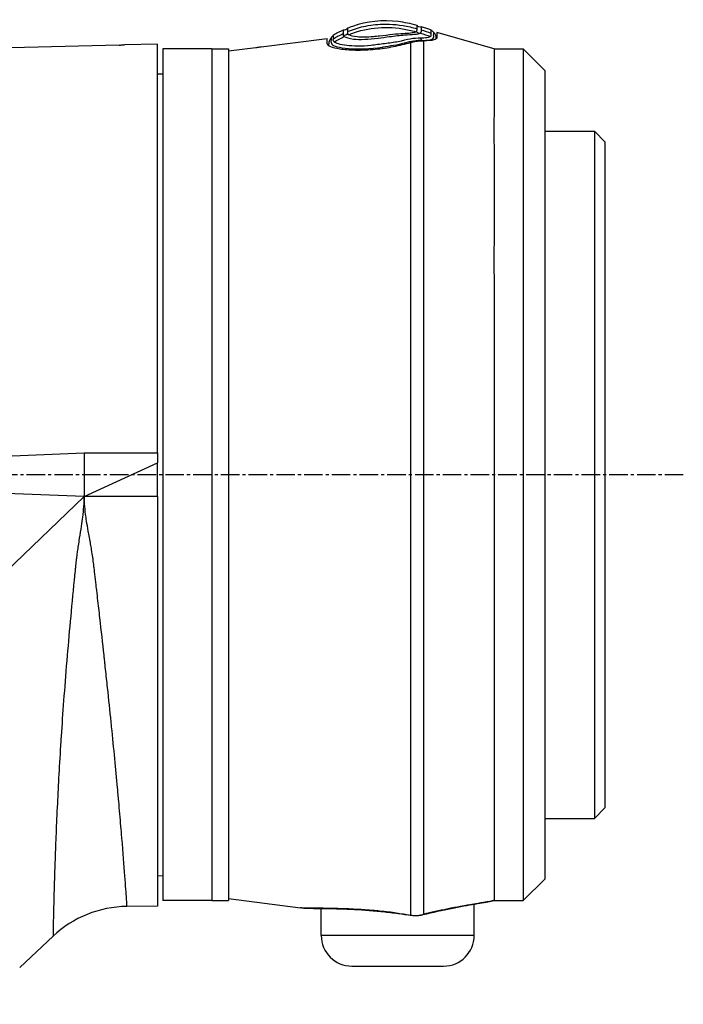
# Model space of a CAD drawing. Header units: millimetres. Extents: x 0 to 4378, y 0 to 2397.
# Tile 113 of 256: x 396 to 456, y 1821 to 1911. Entities that reach past the tile are written whole.
import ezdxf

# ---------------------------------------------------------------- set-up
doc = ezdxf.new("R2010")
doc.units = ezdxf.units.MM
doc.header["$LTSCALE"] = 0.2
doc.linetypes.add('CENTER2', pattern=[1.125, 0.75, -0.125, 0.125, -0.125])
doc.layers.add('02_Center Line', color=1, linetype='CENTER2')

# ---------------------------------------------------------------- blocks, each defined once
blk = doc.blocks.new('A$C30b498c3')
for p, q in [((197.241, 1408.2), (191.98, 1409.703)), ((166.4, 1408.645), (163.4, 1408.568)), ((166.4, 1371.2), (166.4, 1408.645)), ((175.9, 1408.399), (181.938, 1409.168)), ((181.938, 1408.68), (181.938, 1409.168)), ((181.938, 1408.68), (181.938, 1409.168)), ((191.927, 1409.176), (191.927, 1409.125)), ((191.98, 1409.296), (191.98, 1409.476)), ((191.98, 1409.26), (191.98, 1409.257)), ((162.9, 1408.558), (151.752, 1408.271)), ((166.9, 1408.2), (166.9, 1330.2)), ((171.4, 1408.2), (166.9, 1408.2)), ((171.4, 1408.2), (171.4, 1330.2)), ((171.4, 1408.2), (172.9, 1408.2)), ((171.4, 1408.2), (171.4, 1330.2)), ((172.9, 1408.014), (175.4, 1408.332)), ((172.9, 1408.2), (172.9, 1330.2)), ((182.086, 1408.557), (182.086, 1408.538)), ((187.015, 1408.368), (187.015, 1408.257)), ((189.566, 1408.299), (189.566, 1408.299)), ((197.241, 1408.2), (199.9, 1408.2)), ((199.9, 1408.2), (199.9, 1330.2)), ((201.9, 1406.2), (199.9, 1408.2)), ((189.566, 1406.839), (189.566, 1406.839)), ((166.4, 1405.913), (166.9, 1405.921)), ((189.566, 1406.439), (189.566, 1406.439)), ((201.9, 1332.2), (201.9, 1406.2)), ((189.566, 1403.439), (189.566, 1403.439)), ((189.566, 1403.438), (189.566, 1403.438)), ((189.567, 1402.338), (189.567, 1402.338)), ((189.566, 1402.138), (189.566, 1402.138)), ((201.9, 1400.675), (206.4, 1400.675)), ((206.4, 1400.675), (206.4, 1337.725)), ((207.4, 1399.675), (206.4, 1400.675)), ((207.4, 1338.725), (207.4, 1399.675)), ((189.566, 1380.407), (189.566, 1380.407)), ((159.7, 1371.2), (166.4, 1371.2)), ((159.7, 1371.2), (159.701, 1367.2)), ((166.4, 1371.2), (166.4, 1370.28)), ((159.701, 1367.2), (166.4, 1370.28)), ((166.4, 1367.2), (166.4, 1370.28)), ((159.701, 1367.2), (113.082, 1369.103)), ((189.566, 1368.095), (189.566, 1368.095)), ((159.701, 1367.2), (111.221, 1320.7)), ((166.4, 1367.2), (159.701, 1367.2)), ((166.4, 1367.2), (166.4, 1329.683)), ((189.566, 1360.07), (189.566, 1360.07)), ((189.566, 1342.578), (189.566, 1342.578)), ((207.4, 1338.725), (206.4, 1337.725)), ((201.9, 1337.725), (206.4, 1337.725)), ((166.4, 1332.487), (166.9, 1332.479)), ((201.9, 1332.2), (199.9, 1330.2)), ((171.4, 1330.2), (166.9, 1330.2)), ((171.4, 1330.2), (172.9, 1330.2)), ((172.9, 1330.383), (179.505, 1329.542)), ((197.24, 1330.2), (199.9, 1330.2)), ((166.4, 1329.683), (163.619, 1329.658)), ((181.4, 1327), (181.4, 1329.481)), ((195.4, 1329.883), (195.4, 1329.884)), ((195.4, 1327), (195.4, 1329.874)), ((188.272, 1329.046), (188.274, 1329.061)), ((153.8, 1324.064), (156.849, 1326.936)), ((195.4, 1327), (181.4, 1327)), ((184.2, 1324.2), (192.6, 1324.2))]:
    blk.add_line(p, q)
for centre, radius, start, end in [((163.707, 1319.659), 10, 90.5, 133.29981), ((184.2, 1327), 2.8, 180, 270), ((192.6, 1327), 2.8, 270, 0)]:
    blk.add_arc(centre, radius, start, end)
at = {"extrusion": (0, 0, -1)}
for centre, major_axis, ratio, start_param, end_param in [((184.743, 1398.865), (4.562, 11.076), 0.720786, 5.518786, 5.618693), ((183.497, 1410.262), (0.344, -0.089), 0.999995, 0.248115, 1.570796), ((183.492, 1409.786), (0.225, -0.286), 0.974625, 5.861248, 7.187926), ((181.898, 1368.514), (1.503, 41.407), 0.004407, 0.122192, 0.153006), ((185.29, 1410.549), (4.858, -0.681), 0.118691, 0.094667, 0.17403), ((190.404, 1410.061), (-0.103, -0.425), 0.704383, 5.763907, 7.08083), ((190.482, 1410.596), (0.199, 0.356), 0.831407, 2.296035, 3.622073), ((184.849, 1398.381), (-4.315, -11.319), 0.717714, 2.404672, 2.506604), ((196.965, 1331.169), (0.218, -0.976), 0.94947, 6.224959, 6.283191), ((189.693, 1329.853), (-0.153, -0.988), 0.141972, 6.109132, 6.283185), ((190.495, 1329.889), (0.241, -0.97), 0.226232, 6.115727, 6.283184)]:
    blk.add_ellipse(centre, major_axis=major_axis, ratio=ratio, start_param=start_param, end_param=end_param, dxfattribs=at)
for points, knots in [([(190.169, 1410.356), (189.59, 1410.52), (189.02, 1410.635), (188.459, 1410.703), (187.002, 1410.879), (185.605, 1410.734), (184.268, 1410.267), (184.114, 1410.213), (183.96, 1410.155), (183.808, 1410.092)], [0.073579, 0.073579, 0.073579, 0.073579, 1.773456, 1.773456, 1.773456, 6.187837, 6.187837, 6.187837, 6.697304, 6.697304, 6.697304, 6.697304]), ([(183.811, 1409.787), (184.294, 1409.986), (184.785, 1410.142), (185.284, 1410.255), (185.852, 1410.383), (186.431, 1410.455), (187.02, 1410.471), (187.837, 1410.494), (188.673, 1410.408), (189.53, 1410.216), (189.742, 1410.168), (189.955, 1410.114), (190.17, 1410.053)], [1.942734, 1.942734, 1.942734, 1.942734, 3.510907, 3.510907, 3.510907, 5.294969, 5.294969, 5.294969, 7.771433, 7.771433, 7.771433, 8.384461, 8.384461, 8.384461, 8.384461]), ([(183.407, 1409.918), (183.407, 1409.919), (183.408, 1409.893), (183.409, 1409.829), (183.41, 1409.814), (183.41, 1409.786), (183.41, 1409.773), (183.411, 1409.718), (183.411, 1409.669), (183.412, 1409.612)], [-0.5013435, -0.5013435, -0.5013435, -0.5013435, -0.2507469, -0.2507469, -0.1880948, -0.1880948, -0.1410476, -0.1410476, -0.0000391, -0.0000391, -0.0000391, -0.0000391]), ([(183.505, 1409.33), (183.645, 1409.241), (183.939, 1409.156), (184.357, 1409.109), (184.946, 1409.042), (185.751, 1409.09), (186.606, 1409.193), (186.96, 1409.236), (187.316, 1409.285), (187.662, 1409.33), (188.152, 1409.394), (188.621, 1409.452), (189.026, 1409.481), (189.718, 1409.53), (190.28, 1409.535), (190.466, 1409.658)], [-16.234798, -16.234798, -16.234798, -16.234798, -14.441202, -14.441202, -14.441202, -11.916208, -11.916208, -11.916208, -10.870941, -10.870941, -10.870941, -9.390513, -9.390513, -9.390513, -6.865662, -6.865662, -6.865662, -6.865662]), ([(183.811, 1409.787), (183.81, 1409.761), (183.811, 1409.735), (183.811, 1409.682), (183.812, 1409.644), (183.811, 1409.614)], [0, 0, 0, 0, 0.0616854, 0.0616854, 0.1115163, 0.1115163, 0.1115163, 0.1115163]), ([(183.811, 1409.614), (183.812, 1409.61), (183.813, 1409.606), (183.814, 1409.603), (183.82, 1409.587), (183.831, 1409.571), (183.848, 1409.556), (183.865, 1409.541), (183.888, 1409.526), (183.918, 1409.51)], [-16.9650672, -16.9650672, -16.9650672, -16.9650672, -16.8814942, -16.8814942, -16.8814942, -16.518726, -16.518726, -16.518726, -16.1528025, -16.1528025, -16.1528025, -16.1528025]), ([(183.918, 1409.51), (184.087, 1409.58), (184.258, 1409.644), (184.432, 1409.702), (185.234, 1409.974), (186.076, 1410.13), (186.922, 1410.164), (186.936, 1410.165), (186.95, 1410.165), (186.964, 1410.166), (187.796, 1410.196), (188.631, 1410.108), (189.446, 1409.93), (189.652, 1409.885), (189.856, 1409.835), (190.059, 1409.778)], [1.992945, 1.992945, 1.992945, 1.992945, 2.541442, 2.541442, 2.541442, 5.082989, 5.082989, 5.082989, 5.1247, 5.1247, 5.1247, 7.624618, 7.624618, 7.624618, 8.25646, 8.25646, 8.25646, 8.25646]), ([(183.918, 1409.51), (184.055, 1409.437), (184.32, 1409.366), (185.096, 1409.291), (185.612, 1409.303), (186.173, 1409.347)], [-16.152793, -16.152793, -16.152793, -16.152793, -14.440216, -14.440216, -12.546701, -12.546701, -12.546701, -12.546701]), ([(186.173, 1409.347), (186.361, 1409.362), (186.553, 1409.381), (187.155, 1409.447), (187.561, 1409.499), (187.943, 1409.542), (188.295, 1409.582), (188.628, 1409.614), (189.16, 1409.639), (189.378, 1409.653), (189.561, 1409.673), (189.789, 1409.697), (189.962, 1409.731), (190.059, 1409.778)], [-12.546701, -12.546701, -12.546701, -12.546701, -11.915365, -11.915365, -10.602154, -10.602154, -10.602154, -9.390513, -9.390513, -8.401614, -8.401614, -8.401614, -7.169122, -7.169122, -7.169122, -7.169122]), ([(190.118, 1409.817), (190.19, 1409.897), (190.172, 1409.976), (190.17, 1410.049), (190.17, 1410.051), (190.17, 1410.053)], [-6.865662, -6.865662, -6.865662, -6.865662, -5.149247, -5.149247, -5.09617, -5.09617, -5.09617, -5.09617]), ([(190.17, 1410.053), (190.168, 1410.12), (190.168, 1410.176), (190.168, 1410.221), (190.167, 1410.313), (190.169, 1410.357), (190.169, 1410.356)], [-5.096168, -5.096168, -5.096168, -5.096168, -3.432831, -3.432831, -3.432831, 0, 0, 0, 0]), ([(190.466, 1409.658), (190.489, 1409.674), (190.508, 1409.69), (190.522, 1409.705), (190.537, 1409.721), (190.548, 1409.736), (190.555, 1409.752), (190.562, 1409.767), (190.564, 1409.783), (190.567, 1409.799), (190.569, 1409.814), (190.571, 1409.829), (190.573, 1409.844), (190.575, 1409.859), (190.576, 1409.874), (190.576, 1409.888), (190.577, 1409.891), (190.577, 1409.893), (190.577, 1409.896), (190.578, 1409.907), (190.578, 1409.919), (190.578, 1409.93)], [-6.865662, -6.865662, -6.865662, -6.865662, -6.53091, -6.53091, -6.53091, -6.199058, -6.199058, -6.199058, -5.869205, -5.869205, -5.869205, -5.540502, -5.540502, -5.540502, -5.212131, -5.212131, -5.212131, -5.149247, -5.149247, -5.149247, -4.883582, -4.883582, -4.883582, -4.883582]), ([(190.578, 1409.93), (190.577, 1409.982), (190.573, 1410.028), (190.569, 1410.105), (190.57, 1410.137), (190.57, 1410.212), (190.571, 1410.236), (190.572, 1410.235)], [-0.4984902, -0.4984902, -0.4984902, -0.4984902, -0.3746356, -0.3746356, -0.2508217, -0.2508217, -0.0000001, -0.0000001, -0.0000001, -0.0000001]), ([(191.469, 1409.915), (191.368, 1409.955), (191.268, 1409.994), (191.167, 1410.031), (191.031, 1410.081), (190.895, 1410.129), (190.759, 1410.174), (190.696, 1410.195), (190.634, 1410.216), (190.572, 1410.235)], [-1.0896743, -1.0896743, -1.0896743, -1.0896743, -0.7634499, -0.7634499, -0.7634499, -0.3184296, -0.3184296, -0.3184296, -0.1133023, -0.1133023, -0.1133023, -0.1133023]), ([(190.636, 1408.983), (190.887, 1408.979), (191.098, 1408.992), (191.264, 1409.018), (191.429, 1409.044), (191.549, 1409.083), (191.616, 1409.133), (191.751, 1409.233), (191.686, 1409.356), (191.691, 1409.449), (191.695, 1409.542), (191.696, 1409.611), (191.697, 1409.654), (191.697, 1409.654), (191.697, 1409.654), (191.697, 1409.655), (191.698, 1409.697), (191.697, 1409.717), (191.698, 1409.716), (191.698, 1409.716), (191.698, 1409.716), (191.698, 1409.716)], [-37.038773, -37.038773, -37.038773, -37.038773, -35.852961, -35.852961, -35.852961, -34.66644, -34.66644, -34.66644, -32.296832, -32.296832, -32.296832, -29.935323, -29.935323, -29.935323, -29.920458, -29.920458, -29.920458, -27.574383, -27.574383, -27.574383, -27.547428, -27.547428, -27.547428, -27.547428]), ([(191.39, 1409.33), (191.395, 1409.335), (191.4, 1409.34), (191.405, 1409.344), (191.445, 1409.386), (191.465, 1409.428), (191.471, 1409.472), (191.477, 1409.52), (191.473, 1409.565), (191.469, 1409.608)], [33.655801, 33.655801, 33.655801, 33.655801, 33.760753, 33.760753, 33.760753, 34.688313, 34.688313, 34.688313, 35.7207, 35.7207, 35.7207, 35.7207]), ([(191.469, 1409.608), (191.46, 1409.715), (191.465, 1409.793), (191.466, 1409.893), (191.467, 1409.917), (191.469, 1409.915)], [35.720722, 35.720722, 35.720722, 35.720722, 38.259702, 38.259702, 40.798705, 40.798705, 40.798705, 40.798705]), ([(181.938, 1408.68), (181.948, 1408.593), (182.053, 1408.506), (182.446, 1408.345), (182.731, 1408.273), (183.498, 1408.153), (183.993, 1408.111), (185.111, 1408.094), (185.721, 1408.118), (186.912, 1408.234), (187.477, 1408.317), (188.57, 1408.527), (189.092, 1408.653), (189.566, 1408.79)], [0, 0, 0, 0, 0.170338, 0.170338, 0.339954, 0.339954, 0.529798, 0.529798, 0.719657, 0.719657, 0.888889, 0.888889, 1.059151, 1.059151, 1.059151, 1.059151]), ([(182.088, 1408.505), (182.088, 1408.514), (182.088, 1408.522), (182.081, 1408.571), (182.084, 1408.606), (182.086, 1408.63), (182.086, 1408.635), (182.087, 1408.665), (182.086, 1408.674), (182.086, 1408.673), (182.086, 1408.673)], [-113.902155, -113.902155, -113.902155, -113.902155, -113.638059, -113.638059, -112.182288, -112.182288, -112.182288, -111.916864, -110.197458, -110.190469, -110.190469, -110.190469, -110.190469]), ([(182.296, 1409.214), (182.3, 1409.218), (182.293, 1409.171), (182.313, 1408.978), (182.248, 1408.825), (182.472, 1408.469), (183.057, 1408.304), (184.763, 1408.158), (185.889, 1408.202), (187.015, 1408.368)], [0, 0, 0, 0, 3.441683, 3.441683, 6.883366, 6.883366, 10.325049, 10.325049, 13.766731, 13.766731, 13.766731, 13.766731]), ([(182.511, 1409.135), (182.508, 1409.203), (182.516, 1409.261), (182.511, 1409.307), (182.507, 1409.352), (182.509, 1409.388), (182.509, 1409.411), (182.509, 1409.435), (182.506, 1409.446), (182.506, 1409.446), (182.506, 1409.446), (182.506, 1409.446), (182.506, 1409.446)], [-18.712231, -18.712231, -18.712231, -18.712231, -16.997643, -16.997643, -16.997643, -15.300899, -15.300899, -15.300899, -13.604104, -13.604104, -13.604104, -13.589461, -13.589461, -13.589461, -13.589461]), ([(190.472, 1409.178), (190.2, 1409.192), (189.887, 1409.167), (189.203, 1409.049), (188.832, 1408.94), (188.043, 1408.785), (187.626, 1408.734), (186.78, 1408.628), (186.349, 1408.561), (185.102, 1408.429), (184.329, 1408.441), (183.141, 1408.583), (182.726, 1408.709), (182.587, 1408.843)], [-31.415738, -31.415738, -31.415738, -31.415738, -30.087278, -30.087278, -28.758819, -28.758819, -27.43036, -27.43036, -26.101901, -26.101901, -23.444982, -23.444982, -20.788081, -20.788081, -20.788081, -20.788081]), ([(183.411, 1409.437), (183.412, 1409.433), (183.412, 1409.429), (183.413, 1409.426), (183.418, 1409.409), (183.428, 1409.393), (183.443, 1409.378), (183.459, 1409.362), (183.479, 1409.347), (183.505, 1409.33)], [-16.9650672, -16.9650672, -16.9650672, -16.9650672, -16.8938577, -16.8938577, -16.8938577, -16.565263, -16.565263, -16.565263, -16.2347997, -16.2347997, -16.2347997, -16.2347997]), ([(190.635, 1408.983), (190.187, 1409.009), (189.628, 1408.885), (189.014, 1408.725), (189.008, 1408.723), (189.003, 1408.722), (188.997, 1408.72), (188.689, 1408.64), (188.363, 1408.572), (188.026, 1408.515), (187.696, 1408.459), (187.356, 1408.413), (187.015, 1408.368)], [37.039421, 37.039421, 37.039421, 37.039421, 39.181422, 39.181422, 39.181422, 39.2015, 39.2015, 39.2015, 40.272392, 40.272392, 40.272392, 41.323422, 41.323422, 41.323422, 41.323422]), ([(189.566, 1408.79), (189.618, 1408.806), (189.673, 1408.82), (189.786, 1408.848), (189.84, 1408.86), (189.999, 1408.892), (190.103, 1408.909), (190.489, 1408.956), (190.687, 1408.951), (190.77, 1408.95)], [0.0000195, 0.0000195, 0.0000195, 0.0000195, 0.0187409, 0.0187409, 0.0363222, 0.0363222, 0.0713463, 0.0713463, 0.1704652, 0.1704652, 0.1704652, 0.1704652]), ([(189.566, 1408.79), (189.566, 1407.728), (189.566, 1406.047), (189.566, 1403.837), (189.566, 1402.582), (189.566, 1401.135), (189.566, 1399.546), (189.566, 1397.957), (189.566, 1396.232), (189.566, 1394.376), (189.566, 1392.519), (189.566, 1390.508), (189.566, 1388.419), (189.566, 1386.331), (189.566, 1384.166), (189.566, 1381.927), (189.566, 1379.688), (189.566, 1377.352), (189.566, 1375.011), (189.566, 1372.669), (189.566, 1370.317), (189.566, 1367.954), (189.566, 1363.227), (189.566, 1358.48), (189.566, 1354.075), (189.566, 1351.872), (189.566, 1349.769), (189.566, 1347.764), (189.566, 1345.759), (189.566, 1343.834), (189.566, 1342.062), (189.566, 1340.289), (189.566, 1338.669), (189.566, 1337.2), (189.566, 1335.732), (189.566, 1334.404), (189.566, 1333.27), (189.566, 1331.132), (189.566, 1329.652), (189.566, 1328.876)], [-1, -1, -1, -1, -0.88741, -0.88741, -0.88741, -0.823499, -0.823499, -0.823499, -0.759589, -0.759589, -0.759589, -0.695678, -0.695678, -0.695678, -0.631767, -0.631767, -0.631767, -0.567856, -0.567856, -0.567856, -0.503945, -0.503945, -0.503945, -0.376123, -0.376123, -0.376123, -0.312212, -0.312212, -0.312212, -0.248301, -0.248301, -0.248301, -0.184391, -0.184391, -0.184391, -0.12048, -0.12048, -0.12048, 0, 0, 0, 0]), ([(191.39, 1409.33), (191.333, 1409.285), (191.223, 1409.251), (191.08, 1409.225), (191.073, 1409.224), (191.066, 1409.223), (191.058, 1409.222), (190.904, 1409.196), (190.709, 1409.179), (190.472, 1409.178)], [-33.655783, -33.655783, -33.655783, -33.655783, -32.588177, -32.588177, -32.588177, -32.535769, -32.535769, -32.535769, -31.415738, -31.415738, -31.415738, -31.415738]), ([(191.98, 1409.257), (191.979, 1409.227), (191.982, 1409.21), (191.964, 1409.164), (191.948, 1409.143), (191.879, 1409.083), (191.805, 1409.049), (191.496, 1408.965), (191.18, 1408.937), (190.77, 1408.95)], [-0.3780935, -0.3780935, -0.3780935, -0.3780935, -0.3289343, -0.3289343, -0.2821356, -0.2821356, -0.188521, -0.188521, -0.0003025, -0.0003025, -0.0003025, -0.0003025]), ([(190.77, 1408.95), (190.77, 1407.912), (190.77, 1406.145), (190.77, 1403.759), (190.77, 1402.507), (190.77, 1401.064), (190.77, 1399.478), (190.77, 1397.892), (190.77, 1396.172), (190.77, 1394.319), (190.77, 1392.467), (190.77, 1390.46), (190.77, 1388.376), (190.77, 1386.292), (190.77, 1384.133), (190.77, 1381.899), (190.77, 1379.665), (190.77, 1377.334), (190.77, 1374.998), (190.77, 1372.662), (190.77, 1370.315), (190.77, 1367.957), (190.77, 1363.24), (190.77, 1358.504), (190.77, 1354.108), (190.77, 1351.911), (190.77, 1349.812), (190.77, 1347.812), (190.77, 1345.811), (190.77, 1343.891), (190.77, 1342.122), (190.77, 1340.353), (190.77, 1338.737), (190.77, 1337.272), (190.77, 1335.806), (190.77, 1334.481), (190.77, 1333.35), (190.77, 1331.194), (190.77, 1329.708), (190.77, 1328.941)], [0, 0, 0, 0, 0.1205223, 0.1205223, 0.1205223, 0.1837668, 0.1837668, 0.1837668, 0.2470112, 0.2470112, 0.2470112, 0.3102557, 0.3102557, 0.3102557, 0.3735002, 0.3735002, 0.3735002, 0.4367446, 0.4367446, 0.4367446, 0.4999891, 0.4999891, 0.4999891, 0.6264781, 0.6264781, 0.6264781, 0.6897225, 0.6897225, 0.6897225, 0.752967, 0.752967, 0.752967, 0.8162115, 0.8162115, 0.8162115, 0.879456, 0.879456, 0.879456, 1, 1, 1, 1]), ([(191.927, 1409.129), (191.949, 1409.148), (191.964, 1409.168), (191.978, 1409.205), (191.98, 1409.217), (191.98, 1409.231)], [-0.11536978, -0.11536978, -0.11536978, -0.11536978, -0.06051252, -0.06051252, -0.02296166, -0.02296166, -0.02296166, -0.02296166]), ([(191.927, 1409.218), (191.927, 1409.218), (191.927, 1409.218), (191.928, 1409.198), (191.927, 1409.136), (191.927, 1409.125)], [-137.742306, -137.742306, -137.742306, -137.742306, -137.735239, -135.362241, -134.896788, -134.896788, -134.896788, -134.896788]), ([(162.9, 1408.558), (162.9, 1408.558), (162.9, 1408.558), (162.9, 1408.558), (162.901, 1408.558), (162.903, 1408.558), (162.905, 1408.558), (162.921, 1408.559), (162.947, 1408.559), (163.013, 1408.56), (163.049, 1408.561), (163.138, 1408.562), (163.189, 1408.563), (163.295, 1408.565), (163.347, 1408.567), (163.4, 1408.568)], [-0.07872826, -0.07872826, -0.07872826, -0.07872826, -0.07717203, -0.07717203, -0.07494405, -0.07494405, -0.06936392, -0.06936392, -0.04935694, -0.04935694, -0.03332942, -0.03332942, -0.01579755, -0.01579755, -0.000001, -0.000001, -0.000001, -0.000001]), ([(175.4, 1408.332), (175.463, 1408.34), (175.529, 1408.349), (175.652, 1408.365), (175.709, 1408.373), (175.798, 1408.385), (175.836, 1408.39), (175.887, 1408.397), (175.9, 1408.399), (175.9, 1408.399)], [0.15115122, 0.15115122, 0.15115122, 0.15115122, 0.1700527, 0.1700527, 0.18903618, 0.18903618, 0.20792837, 0.20792837, 0.22682057, 0.22682057, 0.22682057, 0.22682057]), ([(197.241, 1408.2), (197.241, 1408.2), (197.241, 1408.199), (197.241, 1408.193), (197.241, 1408.182), (197.24, 1408.16), (197.24, 1408.153), (197.24, 1408.074), (197.233, 1407.93), (197.215, 1407.029), (197.255, 1405.621), (197.224, 1402.828), (197.215, 1402.03), (197.211, 1400.6), (197.213, 1400.011), (197.226, 1397.628), (197.246, 1395.636), (197.223, 1391.902), (197.212, 1390.267), (197.216, 1386.844), (197.231, 1385.066), (197.244, 1381.554), (197.239, 1379.834), (197.239, 1376.873), (197.24, 1375.65), (197.24, 1373.186), (197.239, 1371.947), (197.241, 1370.093), (197.241, 1369.481), (197.237, 1365.211), (197.219, 1361.577), (197.234, 1356.348), (197.243, 1354.664), (197.236, 1351.848), (197.227, 1350.695), (197.202, 1346.283), (197.243, 1343.305), (197.239, 1339.942), (197.233, 1339.202), (197.205, 1335.837), (197.241, 1333.757), (197.239, 1332), (197.239, 1331.695), (197.239, 1331.049), (197.239, 1330.753), (197.241, 1330.449), (197.242, 1330.371), (197.242, 1330.258), (197.241, 1330.223), (197.24, 1330.208)], [-12.167971, -12.167971, -12.167971, -12.167971, -12.124815, -12.124815, -12.007373, -12.007373, -11.964756, -11.964756, -11.555527, -11.555527, -10.242526, -10.242526, -9.787003, -9.787003, -9.494757, -9.494757, -8.658648, -8.658648, -8.069674, -8.069674, -7.481399, -7.481399, -6.943069, -6.943069, -6.570845, -6.570845, -6.198458, -6.198458, -6.015314, -6.015314, -4.920692, -4.920692, -4.383337, -4.383337, -3.995401, -3.995401, -2.858372, -2.858372, -2.517426, -2.517426, -1.221295, -1.221295, -0.905097, -0.905097, -0.443398, -0.443398, -0.219873, -0.219873, -0.000072, -0.000072, -0.000072, -0.000072]), ([(159.701, 1367.2), (159.68, 1366.626), (159.625, 1365.999), (159.54, 1365.324), (159.54, 1365.318), (159.539, 1365.311), (159.538, 1365.308), (159.508, 1365.065), (159.469, 1364.782), (159.422, 1364.46), (159.375, 1364.143), (159.319, 1363.788), (159.258, 1363.396), (159.257, 1363.39), (159.256, 1363.385), (159.255, 1363.377), (159.18, 1362.902), (159.12, 1362.504), (159.074, 1362.183), (159.051, 1362.022), (159.032, 1361.88), (159.015, 1361.757), (159.007, 1361.696), (159, 1361.639), (158.993, 1361.587), (158.99, 1361.561), (158.987, 1361.536), (158.984, 1361.512), (158.982, 1361.5), (158.981, 1361.489), (158.98, 1361.478), (158.979, 1361.472), (158.978, 1361.466), (158.978, 1361.461), (158.977, 1361.455), (158.976, 1361.446), (158.976, 1361.445), (158.972, 1361.416), (158.962, 1361.322), (158.946, 1361.164), (158.94, 1361.107), (158.933, 1361.042), (158.926, 1360.97), (158.923, 1360.94), (158.92, 1360.91), (158.916, 1360.878), (158.911, 1360.822), (158.905, 1360.763), (158.898, 1360.699), (158.895, 1360.667), (158.892, 1360.634), (158.888, 1360.601), (158.887, 1360.584), (158.885, 1360.567), (158.883, 1360.549), (158.882, 1360.541), (158.881, 1360.532), (158.881, 1360.523), (158.88, 1360.519), (158.88, 1360.514), (158.879, 1360.51), (158.879, 1360.505), (158.878, 1360.499), (158.878, 1360.496), (158.862, 1360.337), (158.846, 1360.179), (158.83, 1360.022), (158.819, 1359.904), (158.807, 1359.786), (158.795, 1359.669), (158.791, 1359.63), (158.788, 1359.592), (158.784, 1359.552), (158.657, 1358.269), (158.536, 1357.01), (158.423, 1355.778), (158.311, 1354.556), (158.206, 1353.362), (158.11, 1352.2), (158.109, 1352.191), (158.108, 1352.183), (158.107, 1352.172), (157.895, 1349.62), (157.728, 1347.32), (157.595, 1345.265), (157.584, 1345.109), (157.575, 1344.954), (157.565, 1344.801), (157.428, 1342.639), (157.327, 1340.756), (157.248, 1339.12), (157.248, 1339.114), (157.248, 1339.109), (157.247, 1339.101), (157.201, 1338.136), (157.161, 1337.225), (157.126, 1336.368), (157.092, 1335.539), (157.062, 1334.761), (157.037, 1334.037), (157.036, 1334.013), (157.035, 1333.989), (157.035, 1333.967), (157.022, 1333.608), (157.01, 1333.253), (156.999, 1332.902), (156.988, 1332.562), (156.977, 1332.227), (156.967, 1331.9), (156.967, 1331.891), (156.967, 1331.881), (156.967, 1331.872), (156.966, 1331.86), (156.966, 1331.857), (156.966, 1331.85), (156.96, 1331.663), (156.953, 1331.418), (156.945, 1331.129), (156.937, 1330.836), (156.928, 1330.497), (156.918, 1330.134), (156.918, 1330.129), (156.918, 1330.122), (156.918, 1330.117), (156.909, 1329.777), (156.903, 1329.503), (156.897, 1329.278), (156.894, 1329.165), (156.892, 1329.064), (156.89, 1328.975), (156.889, 1328.93), (156.888, 1328.888), (156.887, 1328.848), (156.887, 1328.828), (156.886, 1328.809), (156.886, 1328.79), (156.885, 1328.781), (156.885, 1328.772), (156.885, 1328.763), (156.885, 1328.758), (156.885, 1328.754), (156.885, 1328.749), (156.885, 1328.746), (156.885, 1328.743), (156.885, 1328.739), (156.884, 1328.738), (156.884, 1328.738), (156.884, 1328.736), (156.879, 1328.512), (156.876, 1328.321), (156.872, 1328.157), (156.87, 1328.075), (156.869, 1328), (156.867, 1327.93), (156.867, 1327.896), (156.866, 1327.862), (156.865, 1327.831), (156.865, 1327.815), (156.865, 1327.799), (156.864, 1327.784), (156.864, 1327.776), (156.864, 1327.769), (156.864, 1327.761), (156.864, 1327.758), (156.864, 1327.754), (156.864, 1327.75), (156.864, 1327.748), (156.864, 1327.745), (156.864, 1327.742), (156.864, 1327.741), (156.864, 1327.74), (156.864, 1327.739), (156.861, 1327.59), (156.858, 1327.467), (156.856, 1327.365), (156.855, 1327.315), (156.855, 1327.269), (156.854, 1327.229), (156.85, 1327.048), (156.849, 1326.958), (156.849, 1326.94), (156.849, 1326.938), (156.849, 1326.936), (156.849, 1326.936)], [0, 0, 0, 0, 0.0310059, 0.0310059, 0.0310059, 0.03125, 0.03125, 0.03125, 0.046875, 0.046875, 0.046875, 0.0622559, 0.0622559, 0.0622559, 0.0625, 0.0625, 0.0625, 0.078125, 0.078125, 0.078125, 0.0859375, 0.0859375, 0.0859375, 0.0898438, 0.0898438, 0.0898438, 0.0917969, 0.0917969, 0.0917969, 0.0927734, 0.0927734, 0.0927734, 0.0932617, 0.0932617, 0.0932617, 0.09375, 0.09375, 0.09375, 0.1015625, 0.1015625, 0.1015625, 0.1043487, 0.1043487, 0.1043487, 0.1054688, 0.1054688, 0.1054688, 0.1074219, 0.1074219, 0.1074219, 0.1083984, 0.1083984, 0.1083984, 0.1088867, 0.1088867, 0.1088867, 0.1091309, 0.1091309, 0.1091309, 0.1092529, 0.1092529, 0.1092529, 0.109375, 0.109375, 0.109375, 0.1171875, 0.1171875, 0.1171875, 0.1230469, 0.1230469, 0.1230469, 0.125, 0.125, 0.125, 0.1875, 0.1875, 0.1875, 0.2495117, 0.2495117, 0.2495117, 0.25, 0.25, 0.25, 0.3661699, 0.3661699, 0.3661699, 0.375, 0.375, 0.375, 0.4995117, 0.4995117, 0.4995117, 0.5, 0.5, 0.5, 0.5625, 0.5625, 0.5625, 0.6230469, 0.6230469, 0.6230469, 0.625, 0.625, 0.625, 0.65625, 0.65625, 0.65625, 0.6865234, 0.6865234, 0.6865234, 0.6873779, 0.6873779, 0.6873779, 0.6884698, 0.6884698, 0.6884698, 0.71875, 0.71875, 0.71875, 0.7495117, 0.7495117, 0.7495117, 0.75, 0.75, 0.75, 0.78125, 0.78125, 0.78125, 0.796875, 0.796875, 0.796875, 0.8046875, 0.8046875, 0.8046875, 0.8085938, 0.8085938, 0.8085938, 0.8105469, 0.8105469, 0.8105469, 0.8115234, 0.8115234, 0.8115234, 0.8122559, 0.8122559, 0.8122559, 0.8125, 0.8125, 0.8125, 0.84375, 0.84375, 0.84375, 0.859375, 0.859375, 0.859375, 0.8671875, 0.8671875, 0.8671875, 0.8710938, 0.8710938, 0.8710938, 0.8730469, 0.8730469, 0.8730469, 0.8740234, 0.8740234, 0.8740234, 0.8747559, 0.8747559, 0.8747559, 0.875, 0.875, 0.875, 0.90625, 0.90625, 0.90625, 0.921875, 0.921875, 0.921875, 0.9914741, 0.9914741, 0.9914741, 0.9999925, 0.9999925, 0.9999925, 0.9999925]), ([(163.619, 1329.658), (163.619, 1329.658), (163.604, 1329.911), (163.574, 1330.37), (163.543, 1330.851), (163.495, 1331.559), (163.43, 1332.437), (163.43, 1332.444), (163.429, 1332.451), (163.429, 1332.458), (163.428, 1332.464), (163.428, 1332.47), (163.427, 1332.478), (163.358, 1333.42), (163.268, 1334.576), (163.158, 1335.908), (163.156, 1335.928), (163.155, 1335.948), (163.153, 1335.968), (163.097, 1336.646), (163.036, 1337.37), (162.969, 1338.133), (162.936, 1338.515), (162.901, 1338.906), (162.865, 1339.307), (162.847, 1339.508), (162.829, 1339.71), (162.81, 1339.915), (162.792, 1340.12), (162.773, 1340.326), (162.753, 1340.537), (162.598, 1342.222), (162.418, 1344.093), (162.212, 1346.127), (162.21, 1346.15), (162.208, 1346.174), (162.205, 1346.197), (162.104, 1347.193), (161.998, 1348.227), (161.885, 1349.296), (161.827, 1349.843), (161.768, 1350.399), (161.707, 1350.965), (161.677, 1351.247), (161.646, 1351.532), (161.615, 1351.819), (161.599, 1351.962), (161.584, 1352.106), (161.568, 1352.25), (161.56, 1352.323), (161.552, 1352.395), (161.544, 1352.468), (161.54, 1352.504), (161.536, 1352.54), (161.532, 1352.576), (161.53, 1352.595), (161.528, 1352.613), (161.526, 1352.631), (161.524, 1352.649), (161.522, 1352.668), (161.52, 1352.685), (161.401, 1353.772), (161.274, 1354.907), (161.14, 1356.089), (161.073, 1356.68), (161.005, 1357.282), (160.934, 1357.896), (160.899, 1358.203), (160.863, 1358.513), (160.827, 1358.826), (160.809, 1358.982), (160.791, 1359.139), (160.772, 1359.296), (160.763, 1359.375), (160.754, 1359.454), (160.745, 1359.533), (160.74, 1359.573), (160.736, 1359.613), (160.731, 1359.652), (160.727, 1359.69), (160.722, 1359.727), (160.718, 1359.764), (160.716, 1359.782), (160.712, 1359.819), (160.708, 1359.849), (160.671, 1360.171), (160.638, 1360.451), (160.61, 1360.687), (160.596, 1360.811), (160.582, 1360.923), (160.571, 1361.023), (160.565, 1361.066), (160.561, 1361.108), (160.556, 1361.147), (160.544, 1361.245), (160.534, 1361.329), (160.526, 1361.399), (160.52, 1361.448), (160.514, 1361.49), (160.51, 1361.524), (160.508, 1361.542), (160.506, 1361.557), (160.504, 1361.571), (160.503, 1361.578), (160.502, 1361.585), (160.501, 1361.591), (160.501, 1361.595), (160.5, 1361.599), (160.5, 1361.604), (160.498, 1361.613), (160.495, 1361.641), (160.491, 1361.663), (160.466, 1361.843), (160.429, 1362.072), (160.382, 1362.351), (160.355, 1362.505), (160.325, 1362.675), (160.292, 1362.859), (160.276, 1362.952), (160.258, 1363.048), (160.24, 1363.148), (160.231, 1363.198), (160.222, 1363.249), (160.212, 1363.301), (160.207, 1363.327), (160.202, 1363.353), (160.197, 1363.38), (160.195, 1363.393), (160.193, 1363.406), (160.19, 1363.42), (160.188, 1363.433), (160.185, 1363.448), (160.183, 1363.46), (160.11, 1363.854), (160.046, 1364.207), (159.994, 1364.518), (159.942, 1364.825), (159.902, 1365.09), (159.871, 1365.315), (159.87, 1365.318), (159.87, 1365.32), (159.869, 1365.325), (159.779, 1365.983), (159.722, 1366.608), (159.701, 1367.2)], [0, 0, 0, 0, 0.121112, 0.121112, 0.121112, 0.248047, 0.248047, 0.248047, 0.249023, 0.249023, 0.249023, 0.25, 0.25, 0.25, 0.373166, 0.373166, 0.373166, 0.375, 0.375, 0.375, 0.4375, 0.4375, 0.4375, 0.46875, 0.46875, 0.46875, 0.484375, 0.484375, 0.484375, 0.5, 0.5, 0.5, 0.625, 0.625, 0.625, 0.626439, 0.626439, 0.626439, 0.6875, 0.6875, 0.6875, 0.71875, 0.71875, 0.71875, 0.734375, 0.734375, 0.734375, 0.742187, 0.742187, 0.742187, 0.746094, 0.746094, 0.746094, 0.748047, 0.748047, 0.748047, 0.749023, 0.749023, 0.749023, 0.75, 0.75, 0.75, 0.8125, 0.8125, 0.8125, 0.84375, 0.84375, 0.84375, 0.859375, 0.859375, 0.859375, 0.867187, 0.867187, 0.867187, 0.871094, 0.871094, 0.871094, 0.873047, 0.873047, 0.873047, 0.874878, 0.874878, 0.874878, 0.875773, 0.875773, 0.875773, 0.885526, 0.885526, 0.885526, 0.890625, 0.890625, 0.890625, 0.892844, 0.892844, 0.892844, 0.898437, 0.898437, 0.898437, 0.902344, 0.902344, 0.902344, 0.904297, 0.904297, 0.904297, 0.905273, 0.905273, 0.905273, 0.906006, 0.906006, 0.906006, 0.907746, 0.907746, 0.907746, 0.921875, 0.921875, 0.921875, 0.929687, 0.929687, 0.929687, 0.933594, 0.933594, 0.933594, 0.935547, 0.935547, 0.935547, 0.936523, 0.936523, 0.936523, 0.937012, 0.937012, 0.937012, 0.9375, 0.9375, 0.9375, 0.953125, 0.953125, 0.953125, 0.968506, 0.968506, 0.968506, 0.96875, 0.96875, 0.96875, 1, 1, 1, 1]), ([(190.736, 1328.918), (191.625, 1329.139), (192.497, 1329.329), (194.101, 1329.65), (194.846, 1329.78), (196.081, 1329.99), (196.585, 1330.072), (197.044, 1330.163), (197.115, 1330.178), (197.184, 1330.193)], [0, 0, 0, 0, 0.2824168, 0.2824168, 0.5741858, 0.5741858, 0.8654998, 0.8654998, 0.9233837, 0.9233837, 0.9233837, 0.9233837]), ([(197.24, 1330.208), (197.024, 1330.16), (196.703, 1330.103), (196.25, 1330.026), (195.596, 1329.915), (195.017, 1329.818), (194.772, 1329.775), (194.765, 1329.774), (194.759, 1329.773), (194.753, 1329.772), (194.482, 1329.724), (193.917, 1329.629), (192.91, 1329.423), (192.196, 1329.277), (191.47, 1329.115), (190.77, 1328.941)], [-1, -1, -1, -1, -0.75, -0.75, -0.75, -0.5, -0.5, -0.5, -0.494157, -0.494157, -0.494157, -0.25, -0.25, -0.25, 0, 0, 0, 0]), ([(197.24, 1330.2), (197.24, 1330.2), (197.24, 1330.201), (197.24, 1330.203), (197.24, 1330.205), (197.24, 1330.208)], [0, 0, 0, 0, 0.03889852, 0.03889852, 0.07654179, 0.07654179, 0.07654179, 0.07654179]), ([(186.126, 1329.29), (185.682, 1329.329), (185.401, 1329.347), (185.27, 1329.356), (185.123, 1329.366), (184.98, 1329.375), (184.84, 1329.384), (184.498, 1329.404), (184.179, 1329.42), (183.882, 1329.433), (183.44, 1329.452), (183.018, 1329.465), (182.622, 1329.474), (182.39, 1329.479), (182.152, 1329.483), (181.913, 1329.487), (181.476, 1329.492), (181.033, 1329.494), (180.634, 1329.498), (180.281, 1329.501), (180.085, 1329.506), (179.967, 1329.51), (179.962, 1329.51), (179.957, 1329.511), (179.953, 1329.511), (179.836, 1329.515), (179.665, 1329.522), (179.517, 1329.541)], [-0.9309693, -0.9309693, -0.9309693, -0.9309693, -0.8928571, -0.8928571, -0.8928571, -0.8773372, -0.8773372, -0.8773372, -0.8392857, -0.8392857, -0.8392857, -0.7857143, -0.7857143, -0.7857143, -0.7478541, -0.7478541, -0.7478541, -0.6785714, -0.6785714, -0.6785714, -0.6271781, -0.6271781, -0.6271781, -0.625, -0.625, -0.625, -0.5735017, -0.5735017, -0.5735017, -0.5735017]), ([(179.621, 1329.53), (179.843, 1329.508), (180.105, 1329.499), (180.765, 1329.487), (181.167, 1329.484), (182.327, 1329.469), (183.183, 1329.453), (184.971, 1329.369), (185.912, 1329.303), (187.33, 1329.16), (187.802, 1329.106), (188.272, 1329.046)], [0.032054, 0.032054, 0.032054, 0.032054, 0.234464, 0.234464, 0.44458, 0.44458, 0.764301, 0.764301, 1.055307, 1.055307, 1.197411, 1.197411, 1.197411, 1.197411]), ([(187.564, 1329.147), (187.312, 1329.176), (187.04, 1329.205), (186.747, 1329.233), (186.513, 1329.256), (186.306, 1329.275), (186.126, 1329.29)], [-0.97274889, -0.97274889, -0.97274889, -0.97274889, -0.94642857, -0.94642857, -0.94642857, -0.93096925, -0.93096925, -0.93096925, -0.93096925]), ([(189.54, 1328.865), (189.874, 1328.814), (190.22, 1328.817), (190.613, 1328.889), (190.675, 1328.903), (190.736, 1328.918)], [0, 0, 0, 0, 0.1018337, 0.1018337, 0.121084, 0.121084, 0.121084, 0.121084])]:
    blk.add_open_spline(points, degree=3, knots=knots)
for points in [[(183.407, 1409.918), (183.103, 1409.778), (182.803, 1409.62), (182.506, 1409.446)], [(183.808, 1410.092), (183.808, 1410.093), (183.81, 1409.99), (183.811, 1409.787)], [(190.466, 1409.658), (190.779, 1409.561), (191.086, 1409.451), (191.39, 1409.33)], [(191.469, 1409.608), (191.176, 1409.726), (190.879, 1409.833), (190.578, 1409.93)], [(191.698, 1409.716), (191.62, 1409.784), (191.545, 1409.849), (191.469, 1409.915)], [(191.927, 1409.218), (191.927, 1409.398), (191.833, 1409.599), (191.698, 1409.716)], [(191.98, 1409.703), (191.98, 1409.703), (191.98, 1409.556), (191.98, 1409.257)], [(182.296, 1409.214), (182.174, 1409.08), (182.086, 1408.854), (182.086, 1408.673)], [(182.506, 1409.446), (182.436, 1409.369), (182.366, 1409.291), (182.296, 1409.214)], [(182.517, 1408.952), (182.503, 1409.019), (182.505, 1409.08), (182.511, 1409.135)], [(182.587, 1408.843), (182.544, 1408.879), (182.528, 1408.92), (182.517, 1408.952)], [(190.635, 1408.983), (190.581, 1409.048), (190.526, 1409.113), (190.472, 1409.178)], [(190.654, 1408.95), (190.648, 1408.962), (190.641, 1408.973), (190.635, 1408.983)], [(191.927, 1409.176), (191.927, 1409.206), (191.927, 1409.218), (191.927, 1409.218)], [(112.764, 1369.284), (128.409, 1369.923), (144.054, 1370.561), (159.7, 1371.2)], [(197.184, 1330.193), (197.193, 1330.195), (197.211, 1330.198), (197.24, 1330.2)], [(179.517, 1329.541), (179.513, 1329.541), (179.509, 1329.542), (179.505, 1329.542)], [(188.274, 1329.061), (188.061, 1329.088), (187.824, 1329.117), (187.564, 1329.147)], [(188.272, 1329.046), (188.696, 1328.991), (189.121, 1328.93), (189.54, 1328.865)], [(188.274, 1329.061), (188.707, 1329.005), (189.138, 1328.943), (189.566, 1328.876)], [(189.566, 1328.876), (189.974, 1328.817), (190.379, 1328.84), (190.77, 1328.941)], [(156.849, 1326.936), (156.849, 1326.936), (156.849, 1326.936), (156.849, 1326.936)]]:
    blk.add_open_spline(points, degree=3)
at = {"layer": '02_Center Line', "ltscale": 11.288275}
blk.add_line((214.543, 1369.2), (44.635, 1369.2), dxfattribs=at)

msp = doc.modelspace()

# ---------------------------------------------------------------- block references
msp.add_blockref('A$C30b498c3', (241.743, 499.915))

doc.saveas('drawing.dxf')
